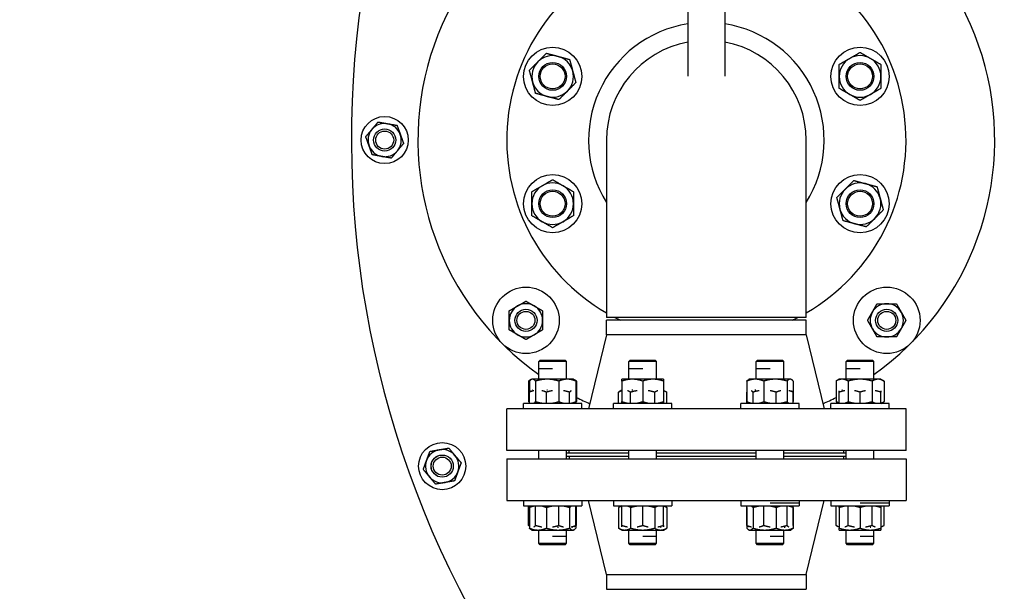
# Model space of a CAD drawing. Header units: inches. Extents: x 24 to 1128, y -69 to 748.
# Tile 109 of 256: x 152 to 174, y 210 to 223. Entities that reach past the tile are written whole.
import ezdxf

# ---------------------------------------------------------------- set-up
doc = ezdxf.new("R2010")
doc.units = ezdxf.units.IN
doc.header["$LTSCALE"] = 32
doc.header["$MEASUREMENT"] = 0
doc.layers.add('Dimension (ANSI)', color=7, linetype='Continuous', lineweight=25)
doc.layers.add('Visible (ANSI)', color=7, linetype='Continuous', lineweight=30)
doc.styles.add('Note Text (ANSI)', font='tahoma.ttf')
doc.dimstyles.new('SB Fraction-16 (ANSI)', dxfattribs={"dimscale": 32, "dimtxt": 0.125, "dimasz": 0.098425, "dimexe": 0.125, "dimexo": 0.0625, "dimgap": 0.031496, "dimtad": 0, "dimtih": 1, "dimtoh": 1, "dimdec": 4, "dimrnd": 1e-08, "dimzin": 0, "dimdsep": 46, "dimlunit": 5, "dimtxsty": 'Note Text (ANSI)', "dimcen": 0.09, "dimdle": 0.393701, "dimclrd": 256, "dimclre": 256, "dimclrt": 256, "dimadec": 0, "dimazin": 3, "dimtfac": 0.96, "dimtofl": 0, "dimtmove": 0, "dimatfit": 3, "dimfxl": 1, "dimfrac": 2, "dimtolj": 1, "dimtzin": 12, "dimlwd": -1, "dimlwe": -1, "dimarcsym": 0})

# ---------------------------------------------------------------- blocks, each defined once
blk = doc.blocks.new('*D15')
at = {"layer": 'Defpoints', "color": 0, "transparency": 16777216}
for p in [(152.29, 475.484), (60.957, 155.772), (120.165, 155.772)]:
    blk.add_point(p, dxfattribs=at)
at = {"layer": 'Dimension (ANSI)', "transparency": 16777216}
for p, q in [((150.29, 475.484), (56.957, 475.484)), ((60.957, 472.334), (60.957, 338.161)), ((60.957, 158.922), (60.957, 331.095)), ((118.165, 155.772), (56.957, 155.772))]:
    blk.add_line(p, q, dxfattribs=at)
for points in [[(60.432, 472.334), (61.482, 472.334), (60.957, 475.484)], [(60.432, 158.922), (61.482, 158.922), (60.957, 155.772)]]:
    blk.add_solid(points, dxfattribs=at)
at = {"layer": 'Dimension (ANSI)', "transparency": 16777216, "insert": (48.754, 337.153), "char_height": 4, "attachment_point": 1, "style": 'Note Text (ANSI)'}
blk.add_mtext('\\A1;319 11/16', dxfattribs=at)

msp = doc.modelspace()

# ---------------------------------------------------------------- linework, layer by layer
at = {"layer": 'Visible (ANSI)'}
for p, q in [((166.99537, 223.98367), (166.99537, 221.98397)), ((167.83537, 223.98367), (167.83537, 221.98397)), ((165.16537, 220.54617), (165.16537, 216.54617)), ((169.66537, 216.54617), (169.66537, 220.54617)), ((169.66537, 216.54617), (165.16537, 216.54617)), ((169.66537, 216.48367), (165.16537, 216.48367)), ((165.16537, 216.157), (165.16537, 216.48367)), ((169.66537, 216.157), (169.66537, 216.48367)), ((165.16537, 216.157), (164.76037, 214.48367)), ((169.66537, 216.157), (165.16537, 216.157)), ((169.66537, 216.157), (170.07037, 214.48367)), ((163.66962, 215.58367), (163.63832, 215.55237)), ((164.26332, 215.55237), (163.63832, 215.55237)), ((163.63832, 215.38966), (163.63832, 215.55237)), ((163.66962, 215.58367), (164.23202, 215.58367)), ((164.23202, 215.58367), (164.26332, 215.55237)), ((164.26332, 215.15267), (164.26332, 215.55237)), ((165.69911, 215.58367), (165.66781, 215.55237)), ((166.29281, 215.55237), (165.66781, 215.55237)), ((165.66781, 215.38966), (165.66781, 215.55237)), ((165.69911, 215.58367), (166.26151, 215.58367)), ((166.26151, 215.58367), (166.29281, 215.55237)), ((166.29281, 215.15267), (166.29281, 215.55237)), ((168.56923, 215.58367), (168.53793, 215.55237)), ((169.16293, 215.55237), (168.53793, 215.55237)), ((168.53793, 215.38966), (168.53793, 215.55237)), ((168.56923, 215.58367), (169.13163, 215.58367)), ((169.13163, 215.58367), (169.16293, 215.55237)), ((169.16293, 215.15267), (169.16293, 215.55237)), ((170.59872, 215.58367), (170.56742, 215.55237)), ((171.19242, 215.55237), (170.56742, 215.55237)), ((170.56742, 215.38966), (170.56742, 215.55237)), ((170.59872, 215.58367), (171.16112, 215.58367)), ((171.16112, 215.58367), (171.19242, 215.55237)), ((171.19242, 215.15267), (171.19242, 215.55237)), ((163.63832, 215.38966), (163.63803, 215.38937)), ((163.95067, 215.38937), (163.63803, 215.38937)), ((163.63803, 215.15267), (163.63803, 215.38937)), ((165.66781, 215.38966), (165.66751, 215.38937)), ((165.98016, 215.38937), (165.66751, 215.38937)), ((165.66751, 215.15267), (165.66751, 215.38937)), ((168.53793, 215.38966), (168.53764, 215.38937)), ((168.85028, 215.38937), (168.53764, 215.38937)), ((168.53764, 215.15267), (168.53764, 215.38937)), ((170.56742, 215.38966), (170.56712, 215.38937)), ((170.87977, 215.38937), (170.56712, 215.38937)), ((170.56712, 215.15267), (170.56712, 215.38937)), ((163.46554, 215.14312), (163.40956, 215.1108)), ((163.40956, 215.1108), (163.40956, 214.64754)), ((163.428, 215.1108), (163.428, 214.86063)), ((163.48207, 215.15267), (163.46554, 215.14312)), ((163.49804, 215.15267), (163.48207, 215.15267)), ((163.8295, 215.15267), (163.49804, 215.15267)), ((163.56809, 215.1108), (163.56809, 214.64754)), ((164.28228, 215.15267), (163.8295, 215.15267)), ((164.09091, 215.1108), (164.09091, 214.64754)), ((164.41957, 215.15267), (164.28228, 215.15267)), ((164.41957, 215.15267), (164.43611, 215.14312)), ((164.43611, 215.14312), (164.49209, 215.1108)), ((164.47364, 215.1108), (164.47364, 214.64754)), ((164.49209, 215.1108), (164.49209, 214.64754)), ((165.74593, 215.15267), (165.51156, 215.15267)), ((165.51156, 215.1108), (165.51156, 214.64754)), ((166.21468, 215.15267), (165.74593, 215.15267)), ((165.98031, 215.1108), (165.98031, 214.64754)), ((166.44906, 215.15267), (166.21468, 215.15267)), ((166.44906, 215.1108), (166.44906, 214.64754)), ((168.32761, 215.1108), (168.32761, 214.64754)), ((168.38168, 215.15267), (168.36515, 215.14312)), ((168.51898, 215.15267), (168.38168, 215.15267)), ((168.97175, 215.15267), (168.51898, 215.15267)), ((168.71034, 215.1108), (168.71034, 214.64754)), ((169.30321, 215.15267), (168.97175, 215.15267)), ((169.23317, 215.1108), (169.23317, 214.64754)), ((169.31918, 215.15267), (169.30321, 215.15267)), ((169.31918, 215.15267), (169.33572, 215.14312)), ((169.37326, 215.1108), (169.37326, 214.64754)), ((170.41117, 215.15267), (170.33865, 215.1108)), ((170.33865, 215.1108), (170.33865, 214.64754)), ((170.47397, 215.15267), (170.41117, 215.15267)), ((170.87992, 215.15267), (170.47397, 215.15267)), ((170.60928, 215.1108), (170.60928, 214.64754)), ((171.28587, 215.15267), (170.87992, 215.15267)), ((171.15055, 215.1108), (171.15055, 214.64754)), ((171.34867, 215.15267), (171.28587, 215.15267)), ((171.34867, 215.15267), (171.42118, 215.1108)), ((171.42118, 215.1108), (171.42118, 214.64754)), ((163.4277, 214.60567), (163.4277, 214.8603)), ((163.46554, 214.89279), (163.46524, 214.89262)), ((163.50226, 214.90217), (163.49379, 214.90217)), ((163.81044, 214.60567), (163.81044, 214.8603)), ((163.8374, 214.90217), (163.82105, 214.90217)), ((164.33326, 214.60567), (164.33326, 214.8603)), ((165.51126, 214.90217), (165.43875, 214.8603)), ((165.43875, 214.60567), (165.43875, 214.8603)), ((165.51156, 214.90217), (165.51126, 214.90217)), ((165.70938, 214.60567), (165.70938, 214.8603)), ((165.7559, 214.90217), (165.73552, 214.90217)), ((166.25064, 214.60567), (166.25064, 214.8603)), ((166.44906, 214.902), (166.52128, 214.8603)), ((166.52128, 214.60567), (166.52128, 214.8603)), ((168.32731, 214.60567), (168.32731, 214.8603)), ((168.4674, 214.60567), (168.4674, 214.8603)), ((168.52872, 214.90217), (168.50894, 214.90217)), ((168.99023, 214.60567), (168.99023, 214.8603)), ((169.37296, 214.60567), (169.37296, 214.8603)), ((170.41087, 214.60567), (170.41087, 214.8603)), ((170.48164, 214.90217), (170.46615, 214.90217)), ((170.87962, 214.60567), (170.87962, 214.8603)), ((171.34837, 214.60567), (171.34837, 214.8603)), ((164.60707, 214.60567), (163.29457, 214.60567)), ((163.29457, 214.48367), (163.29457, 214.60567)), ((163.4277, 214.63706), (163.40956, 214.64754)), ((164.43581, 214.61505), (164.43611, 214.61522)), ((164.47335, 214.63672), (164.49209, 214.64754)), ((164.47335, 214.60567), (164.47335, 214.64721)), ((164.60707, 214.48367), (164.60707, 214.60567)), ((166.63656, 214.60567), (165.32406, 214.60567)), ((165.32406, 214.48367), (165.32406, 214.60567)), ((166.63656, 214.48367), (166.63656, 214.60567)), ((169.50668, 214.60567), (168.19418, 214.60567)), ((168.19418, 214.48367), (168.19418, 214.60567)), ((169.50668, 214.48367), (169.50668, 214.60567)), ((171.53617, 214.60567), (170.22367, 214.60567)), ((170.22367, 214.48367), (170.22367, 214.60567)), ((170.41087, 214.60584), (170.33865, 214.64754)), ((171.34867, 214.60567), (171.42118, 214.64754)), ((171.53617, 214.48367), (171.53617, 214.60567)), ((171.91537, 214.48367), (162.91537, 214.48367)), ((162.91537, 213.54367), (162.91537, 214.48367)), ((171.91537, 213.54367), (171.91537, 214.48367)), ((171.91537, 213.54367), (162.91537, 213.54367)), ((163.63803, 213.36067), (163.63803, 213.54367)), ((164.26332, 213.36067), (164.26332, 213.54367)), ((165.66751, 213.48367), (164.26332, 213.48367)), ((164.32037, 213.48367), (164.32037, 213.54367)), ((165.66751, 213.36067), (165.66751, 213.54367)), ((166.29281, 213.36067), (166.29281, 213.54367)), ((168.53764, 213.48367), (166.29281, 213.48367)), ((168.53764, 213.36067), (168.53764, 213.54367)), ((169.16293, 213.36067), (169.16293, 213.54367)), ((170.56712, 213.48367), (169.16293, 213.48367)), ((170.51037, 213.48367), (170.51037, 213.54367)), ((170.56712, 213.36067), (170.56712, 213.54367)), ((171.19242, 213.36067), (171.19242, 213.54367)), ((162.91507, 213.36067), (171.91507, 213.36067)), ((162.91507, 213.36067), (162.91507, 212.42067)), ((164.26332, 213.42117), (165.66751, 213.42117)), ((164.32007, 213.42067), (165.66751, 213.42067)), ((164.32007, 213.42067), (164.32007, 213.36067)), ((166.29281, 213.42117), (168.53764, 213.42117)), ((166.29281, 213.42067), (168.53764, 213.42067)), ((169.16293, 213.42117), (170.56712, 213.42117)), ((169.16293, 213.42067), (170.51007, 213.42067)), ((170.51007, 213.42067), (170.51007, 213.36067)), ((171.91507, 213.36067), (171.91507, 212.42067)), ((162.91507, 212.42067), (171.91507, 212.42067)), ((163.29428, 212.42067), (163.29428, 212.29867)), ((164.60678, 212.42067), (164.60678, 212.29867)), ((165.16507, 210.74734), (164.76007, 212.42067)), ((165.32376, 212.42067), (165.32376, 212.29867)), ((166.63626, 212.42067), (166.63626, 212.29867)), ((168.19389, 212.42067), (168.19389, 212.29867)), ((169.50668, 212.42067), (169.50668, 212.36167)), ((169.66507, 210.74734), (170.07007, 212.42067)), ((170.22337, 212.42067), (170.22337, 212.29867)), ((171.53617, 212.42067), (171.53617, 212.36167)), ((163.29428, 212.29867), (164.60678, 212.29867)), ((163.40956, 211.85654), (163.40956, 212.29867)), ((163.4277, 212.2568), (163.4277, 211.79354)), ((163.428, 212.25713), (163.428, 212.29867)), ((163.46554, 212.28929), (163.46524, 212.28912)), ((163.56809, 211.85654), (163.56809, 212.29867)), ((163.81044, 212.2568), (163.81044, 211.79354)), ((164.09091, 211.85654), (164.09091, 212.29867)), ((164.33326, 212.2568), (164.33326, 211.79354)), ((164.47364, 211.85654), (164.47364, 212.29867)), ((164.49209, 211.85654), (164.49209, 212.29867)), ((165.32376, 212.29867), (166.63626, 212.29867)), ((165.51126, 212.29867), (165.43875, 212.2568)), ((165.43875, 212.2568), (165.43875, 211.79354)), ((165.51156, 211.85654), (165.51156, 212.29867)), ((165.70938, 212.2568), (165.70938, 211.79354)), ((165.98031, 211.85654), (165.98031, 212.29867)), ((166.25064, 212.2568), (166.25064, 211.79354)), ((166.44906, 211.85654), (166.44906, 212.29867)), ((166.44906, 212.2985), (166.52128, 212.2568)), ((166.52128, 212.2568), (166.52128, 211.79354)), ((168.19389, 212.29867), (169.50639, 212.29867)), ((168.32731, 212.2568), (168.32731, 211.79354)), ((168.32761, 211.85654), (168.32761, 212.29867)), ((168.4674, 212.2568), (168.4674, 211.79354)), ((168.71034, 211.85654), (168.71034, 212.29867)), ((168.85028, 212.36167), (169.50668, 212.36167)), ((168.99023, 212.2568), (168.99023, 211.79354)), ((169.23317, 211.85654), (169.23317, 212.29867)), ((169.37296, 212.2568), (169.37296, 211.79354)), ((169.37326, 211.85654), (169.37326, 212.29867)), ((169.50639, 212.36167), (169.50639, 212.29867)), ((170.22337, 212.29867), (171.53587, 212.29867)), ((170.33865, 211.85654), (170.33865, 212.29867)), ((170.41087, 212.2568), (170.41087, 211.79354)), ((170.60928, 211.85654), (170.60928, 212.29867)), ((170.87962, 212.2568), (170.87962, 211.79354)), ((170.87977, 212.36167), (171.53617, 212.36167)), ((171.15055, 211.85654), (171.15055, 212.29867)), ((171.34837, 212.2568), (171.34837, 211.79354)), ((171.42118, 211.85654), (171.42118, 212.29867)), ((171.53587, 212.36167), (171.53587, 212.29867)), ((163.4277, 211.84606), (163.40956, 211.85654)), ((163.48178, 211.75167), (163.46524, 211.76122)), ((163.48178, 211.75167), (163.61907, 211.75167)), ((163.61907, 211.75167), (164.07185, 211.75167)), ((163.63803, 211.45197), (163.63803, 211.75167)), ((164.06395, 211.81467), (164.0803, 211.81467)), ((164.07185, 211.75167), (164.4033, 211.75167)), ((164.26332, 211.61497), (164.26332, 211.75167)), ((164.39909, 211.81467), (164.40755, 211.81467)), ((164.4033, 211.75167), (164.41928, 211.75167)), ((164.41928, 211.75167), (164.43581, 211.76122)), ((164.43581, 211.82405), (164.43611, 211.82422)), ((164.47335, 211.84572), (164.49209, 211.85654)), ((164.47335, 211.85621), (164.47335, 211.79354)), ((165.51126, 211.75167), (165.43875, 211.79354)), ((165.51126, 211.75167), (165.57406, 211.75167)), ((165.57406, 211.75167), (165.98001, 211.75167)), ((165.66751, 211.45197), (165.66751, 211.75167)), ((165.98001, 211.75167), (166.38596, 211.75167)), ((166.29281, 211.61497), (166.29281, 211.75167)), ((166.37829, 211.81467), (166.39378, 211.81467)), ((166.38596, 211.75167), (166.44876, 211.75167)), ((166.44876, 211.75167), (166.52128, 211.79354)), ((168.38139, 211.75167), (168.36485, 211.76122)), ((168.38139, 211.75167), (168.39736, 211.75167)), ((168.39736, 211.75167), (168.72882, 211.75167)), ((168.53764, 211.45197), (168.53764, 211.75167)), ((168.72882, 211.75167), (169.18159, 211.75167)), ((169.16293, 211.61497), (169.16293, 211.75167)), ((169.17185, 211.81467), (169.19163, 211.81467)), ((169.18159, 211.75167), (169.31889, 211.75167)), ((169.31889, 211.75167), (169.33542, 211.76122)), ((170.41087, 211.81484), (170.33865, 211.85654)), ((170.41087, 211.75167), (170.64525, 211.75167)), ((170.56712, 211.45197), (170.56712, 211.75167)), ((170.64525, 211.75167), (171.114, 211.75167)), ((171.10403, 211.81467), (171.12441, 211.81467)), ((171.114, 211.75167), (171.34837, 211.75167)), ((171.19242, 211.61497), (171.19242, 211.75167)), ((171.34837, 211.81467), (171.34867, 211.81467)), ((171.34867, 211.81467), (171.42118, 211.85654)), ((163.95067, 211.61497), (164.26332, 211.61497)), ((164.26303, 211.61467), (164.26332, 211.61497)), ((164.26303, 211.45197), (164.26303, 211.61467)), ((165.98016, 211.61497), (166.29281, 211.61497)), ((166.29251, 211.61467), (166.29281, 211.61497)), ((166.29251, 211.45197), (166.29251, 211.61467)), ((168.85028, 211.61497), (169.16293, 211.61497)), ((169.16264, 211.61467), (169.16293, 211.61497)), ((169.16264, 211.45197), (169.16264, 211.61467)), ((170.87977, 211.61497), (171.19242, 211.61497)), ((171.19212, 211.61467), (171.19242, 211.61497)), ((171.19212, 211.45197), (171.19212, 211.61467)), ((163.63803, 211.45197), (164.26303, 211.45197)), ((163.66933, 211.42067), (163.63803, 211.45197)), ((164.23173, 211.42067), (163.66933, 211.42067)), ((164.23173, 211.42067), (164.26303, 211.45197)), ((165.66751, 211.45197), (166.29251, 211.45197)), ((165.69881, 211.42067), (165.66751, 211.45197)), ((166.26121, 211.42067), (165.69881, 211.42067)), ((166.26121, 211.42067), (166.29251, 211.45197)), ((168.53764, 211.45197), (169.16264, 211.45197)), ((168.56894, 211.42067), (168.53764, 211.45197)), ((169.13134, 211.42067), (168.56894, 211.42067)), ((169.13134, 211.42067), (169.16264, 211.45197)), ((170.56712, 211.45197), (171.19212, 211.45197)), ((170.59842, 211.42067), (170.56712, 211.45197)), ((171.16082, 211.42067), (170.59842, 211.42067)), ((171.16082, 211.42067), (171.19212, 211.45197)), ((165.16507, 210.74734), (169.66507, 210.74734)), ((165.16507, 210.74734), (165.16507, 210.42067)), ((169.66507, 210.74734), (169.66507, 210.42067)), ((165.16507, 210.42067), (169.66507, 210.42067))]:
    msp.add_line(p, q, dxfattribs=at)
for centre, radius in [((163.95082, 221.98123), 0.65625), ((170.87992, 221.98123), 0.65625), ((163.95082, 221.98123), 0.31271), ((163.95082, 221.98123), 0.3125), ((163.95082, 221.98123), 0.2812), ((170.87992, 221.98123), 0.31271), ((170.87992, 221.98123), 0.3125), ((170.87992, 221.98123), 0.2812), ((160.16537, 220.54617), 0.53125), ((160.16537, 220.54617), 0.25014), ((160.16537, 220.54617), 0.25), ((160.16537, 220.54617), 0.20281), ((163.95082, 219.11111), 0.65625), ((170.87992, 219.11111), 0.65625), ((163.95082, 219.11111), 0.31271), ((163.95082, 219.11111), 0.3125), ((163.95082, 219.11111), 0.2812), ((170.87992, 219.11111), 0.31271), ((170.87992, 219.11111), 0.3125), ((170.87992, 219.11111), 0.2812), ((163.34951, 216.48031), 0.75), ((171.48123, 216.48031), 0.75), ((163.34951, 216.48031), 0.25014), ((163.34951, 216.48031), 0.25), ((163.34951, 216.48031), 0.20281), ((171.48123, 216.48031), 0.25014), ((171.48123, 216.48031), 0.25), ((171.48123, 216.48031), 0.20281), ((161.46198, 213.19274), 0.53125), ((161.46198, 213.19274), 0.25014), ((161.46198, 213.19274), 0.25), ((161.46198, 213.19274), 0.20281)]:
    msp.add_circle(centre, radius, dxfattribs=at)
for centre, radius, start, end in [((181.66537, 220.54617), 22.25, 64.010766, 222.13328), ((167.41537, 220.54617), 6.5, 95.918499, 234.469956), ((167.41537, 220.54617), 6.5, 305.526846, 84.081501), ((167.41537, 220.54617), 4.5, 108.363804, 240), ((167.41537, 220.54617), 4.5, 300, 71.636196), ((167.41537, 220.54617), 2.655, 99.101974, 212.063786), ((167.41537, 220.54617), 2.655, 327.936214, 80.898026), ((167.41537, 220.54617), 2.25, 100.758318, 180), ((167.41537, 220.54617), 2.25, 0, 79.241682), ((163.95082, 221.98123), 0.46875, 75, 135), ((163.95082, 221.98123), 0.46875, 15, 75), ((170.87992, 221.98123), 0.46875, 120, 180), ((170.87992, 221.98123), 0.46875, 60, 120), ((170.87992, 221.98123), 0.46875, 0, 60), ((163.95082, 221.98123), 0.46875, 135, 195), ((163.95082, 221.98123), 0.46875, 315, 15), ((170.87992, 221.98123), 0.46875, 180, 240), ((170.87992, 221.98123), 0.46875, 300, 0), ((163.95082, 221.98123), 0.46875, 195, 255), ((163.95082, 221.98123), 0.46875, 255, 315), ((170.87992, 221.98123), 0.46875, 240, 300), ((160.16537, 220.54617), 0.375, 80, 140), ((160.16537, 220.54617), 0.375, 20, 80), ((160.16537, 220.54617), 0.375, 140, 200), ((160.16537, 220.54617), 0.375, 320, 20), ((160.16537, 220.54617), 0.375, 200, 260), ((160.16537, 220.54617), 0.375, 260, 320), ((163.95082, 219.11111), 0.46875, 120, 180), ((163.95082, 219.11111), 0.46875, 60, 120), ((163.95082, 219.11111), 0.46875, 0, 60), ((170.87992, 219.11111), 0.46875, 75, 135), ((170.87992, 219.11111), 0.46875, 15, 75), ((170.87992, 219.11111), 0.46875, 135, 195), ((163.95082, 219.11111), 0.46875, 180, 240), ((163.95082, 219.11111), 0.46875, 300, 0), ((170.87992, 219.11111), 0.46875, 315, 15), ((170.87992, 219.11111), 0.46875, 195, 255), ((163.95082, 219.11111), 0.46875, 240, 300), ((170.87992, 219.11111), 0.46875, 255, 315), ((163.34951, 216.48031), 0.375, 60, 120), ((171.48123, 216.48031), 0.375, 90, 150), ((171.48123, 216.48031), 0.375, 30, 90), ((163.34951, 216.48031), 0.375, 120, 180), ((163.34951, 216.48031), 0.375, 0, 60), ((171.48123, 216.48031), 0.375, 150, 210), ((171.48123, 216.48031), 0.375, 330, 30), ((163.34951, 216.48031), 0.375, 180, 240), ((163.34951, 216.48031), 0.375, 300, 0), ((167.41537, 220.54617), 4.5, 242.733956, 244.525631), ((167.41537, 220.54617), 4.5, 295.474369, 297.266044), ((163.34951, 216.48031), 0.375, 240, 300), ((171.48123, 216.48031), 0.375, 210, 270), ((171.48123, 216.48031), 0.375, 270, 330), ((167.41537, 220.54617), 6.5, 243.273269, 246.16467), ((167.41537, 220.54617), 6.5, 293.83533, 296.726731), ((161.46198, 213.19274), 0.375, 100, 160), ((161.46198, 213.19274), 0.375, 40, 100), ((161.46198, 213.19274), 0.375, 160, 220), ((161.46198, 213.19274), 0.375, 340, 40), ((161.46198, 213.19274), 0.375, 280, 340), ((161.46198, 213.19274), 0.375, 220, 280)]:
    msp.add_arc(centre, radius, start, end, dxfattribs=at)
for points, weights in [([(163.61936, 222.31269), (163.70818, 222.4015), (163.81073, 222.50406)], [1, 1.0379548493, 1]), ([(163.81073, 222.50406), (163.95082, 222.46652), (164.07214, 222.43401)], [1, 1.0379548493, 1]), ([(164.07214, 222.43401), (164.19346, 222.4015), (164.33355, 222.36397)], [1, 1.0379548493, 1]), ([(164.33355, 222.36397), (164.37109, 222.22388), (164.4036, 222.10255)], [1, 1.0379548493, 1]), ([(170.41117, 222.25187), (170.53677, 222.32438), (170.64554, 222.38718)], [1, 1.0379548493, 1]), ([(170.64554, 222.38718), (170.75432, 222.44998), (170.87992, 222.5225)], [1, 1.0379548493, 1]), ([(170.87992, 222.5225), (171.00552, 222.44998), (171.11429, 222.38718)], [1, 1.0379548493, 1]), ([(171.11429, 222.38718), (171.22307, 222.32438), (171.34867, 222.25187)], [1, 1.0379548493, 1]), ([(163.428, 222.12132), (163.53055, 222.22388), (163.61936, 222.31269)], [1, 1.0379548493, 1]), ([(170.41117, 221.98123), (170.41117, 222.10683), (170.41117, 222.25187)], [1, 1.0379548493, 1]), ([(171.34867, 222.25187), (171.34867, 222.10683), (171.34867, 221.98123)], [1, 1.0379548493, 1]), ([(163.49804, 221.85991), (163.46554, 221.98123), (163.428, 222.12132)], [1, 1.0379548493, 1]), ([(164.4036, 222.10255), (164.43611, 221.98123), (164.47364, 221.84114)], [1, 1.0379548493, 1]), ([(170.41117, 221.7106), (170.41117, 221.85563), (170.41117, 221.98123)], [1, 1.0379548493, 1]), ([(171.34867, 221.98123), (171.34867, 221.85563), (171.34867, 221.7106)], [1, 1.0379548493, 1]), ([(163.56809, 221.5985), (163.53055, 221.73859), (163.49804, 221.85991)], [1, 1.0379548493, 1]), ([(164.47364, 221.84114), (164.37109, 221.73859), (164.28228, 221.64978)], [1, 1.0379548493, 1]), ([(170.64554, 221.57528), (170.53677, 221.63808), (170.41117, 221.7106)], [1, 1.0379548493, 1]), ([(171.34867, 221.7106), (171.22307, 221.63808), (171.11429, 221.57528)], [1, 1.0379548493, 1]), ([(163.8295, 221.52845), (163.70818, 221.56096), (163.56809, 221.5985)], [1, 1.0379548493, 1]), ([(164.09091, 221.45841), (163.95082, 221.49595), (163.8295, 221.52845)], [1, 1.0379548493, 1]), ([(164.28228, 221.64978), (164.19346, 221.56096), (164.09091, 221.45841)], [1, 1.0379548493, 1]), ([(170.87992, 221.43997), (170.75432, 221.51248), (170.64554, 221.57528)], [1, 1.0379548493, 1]), ([(171.11429, 221.57528), (171.00552, 221.51248), (170.87992, 221.43997)], [1, 1.0379548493, 1]), ([(159.8781, 220.78721), (159.94269, 220.86419), (160.01727, 220.95307)], [1, 1.0379548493, 1]), ([(160.01727, 220.95307), (160.13153, 220.93292), (160.23049, 220.91547)], [1, 1.0379548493, 1]), ([(160.23049, 220.91547), (160.32944, 220.89802), (160.4437, 220.87788)], [1, 1.0379548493, 1]), ([(160.4437, 220.87788), (160.48339, 220.76885), (160.51775, 220.67443)], [1, 1.0379548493, 1]), ([(159.73894, 220.62136), (159.81351, 220.71024), (159.8781, 220.78721)], [1, 1.0379548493, 1]), ([(159.81298, 220.41791), (159.77862, 220.51233), (159.73894, 220.62136)], [1, 1.0379548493, 1]), ([(160.51775, 220.67443), (160.55212, 220.58001), (160.5918, 220.47098)], [1, 1.0379548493, 1]), ([(159.88703, 220.21446), (159.84735, 220.32349), (159.81298, 220.41791)], [1, 1.0379548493, 1]), ([(160.5918, 220.47098), (160.51722, 220.3821), (160.45264, 220.30512)], [1, 1.0379548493, 1]), ([(160.10025, 220.17687), (160.0013, 220.19431), (159.88703, 220.21446)], [1, 1.0379548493, 1]), ([(160.31347, 220.13927), (160.19921, 220.15942), (160.10025, 220.17687)], [1, 1.0379548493, 1]), ([(160.45264, 220.30512), (160.38805, 220.22815), (160.31347, 220.13927)], [1, 1.0379548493, 1]), ([(163.48207, 219.38174), (163.60767, 219.45426), (163.71645, 219.51706)], [1, 1.0379548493, 1]), ([(163.71645, 219.51706), (163.82522, 219.57986), (163.95082, 219.65237)], [1, 1.0379548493, 1]), ([(163.95082, 219.65237), (164.07642, 219.57986), (164.1852, 219.51706)], [1, 1.0379548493, 1]), ([(164.1852, 219.51706), (164.29397, 219.45426), (164.41957, 219.38174)], [1, 1.0379548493, 1]), ([(170.54846, 219.44256), (170.63727, 219.53138), (170.73983, 219.63393)], [1, 1.0379548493, 1]), ([(170.73983, 219.63393), (170.87992, 219.59639), (171.00124, 219.56388)], [1, 1.0379548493, 1]), ([(171.00124, 219.56388), (171.12256, 219.53138), (171.26265, 219.49384)], [1, 1.0379548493, 1]), ([(171.26265, 219.49384), (171.30019, 219.35375), (171.3327, 219.23243)], [1, 1.0379548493, 1]), ([(163.48207, 219.11111), (163.48207, 219.23671), (163.48207, 219.38174)], [1, 1.0379548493, 1]), ([(164.41957, 219.38174), (164.41957, 219.23671), (164.41957, 219.11111)], [1, 1.0379548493, 1]), ([(170.35709, 219.2512), (170.45965, 219.35375), (170.54846, 219.44256)], [1, 1.0379548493, 1]), ([(170.42714, 218.98979), (170.39463, 219.11111), (170.35709, 219.2512)], [1, 1.0379548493, 1]), ([(163.48207, 218.84047), (163.48207, 218.98551), (163.48207, 219.11111)], [1, 1.0379548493, 1]), ([(164.41957, 219.11111), (164.41957, 218.98551), (164.41957, 218.84047)], [1, 1.0379548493, 1]), ([(171.3327, 219.23243), (171.3652, 219.11111), (171.40274, 218.97102)], [1, 1.0379548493, 1]), ([(163.71645, 218.70516), (163.60767, 218.76796), (163.48207, 218.84047)], [1, 1.0379548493, 1]), ([(164.41957, 218.84047), (164.29397, 218.76796), (164.1852, 218.70516)], [1, 1.0379548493, 1]), ([(170.49718, 218.72837), (170.45965, 218.86846), (170.42714, 218.98979)], [1, 1.0379548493, 1]), ([(171.40274, 218.97102), (171.30019, 218.86846), (171.21137, 218.77965)], [1, 1.0379548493, 1]), ([(163.95082, 218.56984), (163.82522, 218.64236), (163.71645, 218.70516)], [1, 1.0379548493, 1]), ([(164.1852, 218.70516), (164.07642, 218.64236), (163.95082, 218.56984)], [1, 1.0379548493, 1]), ([(170.7586, 218.65833), (170.63727, 218.69084), (170.49718, 218.72837)], [1, 1.0379548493, 1]), ([(171.02001, 218.58828), (170.87992, 218.62582), (170.7586, 218.65833)], [1, 1.0379548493, 1]), ([(171.21137, 218.77965), (171.12256, 218.69084), (171.02001, 218.58828)], [1, 1.0379548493, 1]), ([(163.16201, 216.80507), (163.24902, 216.85531), (163.34951, 216.91332)], [1, 1.0379548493, 1]), ([(163.34951, 216.91332), (163.44999, 216.85531), (163.53701, 216.80507)], [1, 1.0379548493, 1]), ([(171.15647, 216.66781), (171.20671, 216.75482), (171.26473, 216.85531)], [1, 1.0379548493, 1]), ([(171.26473, 216.85531), (171.38075, 216.85531), (171.48123, 216.85531)], [1, 1.0379548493, 1]), ([(171.48123, 216.85531), (171.58171, 216.85531), (171.69774, 216.85531)], [1, 1.0379548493, 1]), ([(171.69774, 216.85531), (171.75575, 216.75482), (171.80599, 216.66781)], [1, 1.0379548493, 1]), ([(162.97451, 216.69681), (163.07499, 216.75482), (163.16201, 216.80507)], [1, 1.0379548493, 1]), ([(162.97451, 216.48031), (162.97451, 216.58079), (162.97451, 216.69681)], [1, 1.0379548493, 1]), ([(163.53701, 216.80507), (163.62402, 216.75482), (163.72451, 216.69681)], [1, 1.0379548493, 1]), ([(163.72451, 216.69681), (163.72451, 216.58079), (163.72451, 216.48031)], [1, 1.0379548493, 1]), ([(171.04822, 216.48031), (171.10623, 216.58079), (171.15647, 216.66781)], [1, 1.0379548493, 1]), ([(171.80599, 216.66781), (171.85623, 216.58079), (171.91425, 216.48031)], [1, 1.0379548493, 1]), ([(162.97451, 216.2638), (162.97451, 216.37982), (162.97451, 216.48031)], [1, 1.0379548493, 1]), ([(163.72451, 216.48031), (163.72451, 216.37982), (163.72451, 216.2638)], [1, 1.0379548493, 1]), ([(171.15647, 216.29281), (171.10623, 216.37982), (171.04822, 216.48031)], [1, 1.0379548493, 1]), ([(171.91425, 216.48031), (171.85623, 216.37982), (171.80599, 216.29281)], [1, 1.0379548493, 1]), ([(163.16201, 216.15555), (163.07499, 216.20579), (162.97451, 216.2638)], [1, 1.0379548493, 1]), ([(163.34951, 216.04729), (163.24902, 216.10531), (163.16201, 216.15555)], [1, 1.0379548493, 1]), ([(163.53701, 216.15555), (163.44999, 216.10531), (163.34951, 216.04729)], [1, 1.0379548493, 1]), ([(163.72451, 216.2638), (163.62402, 216.20579), (163.53701, 216.15555)], [1, 1.0379548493, 1]), ([(171.26473, 216.10531), (171.20671, 216.20579), (171.15647, 216.29281)], [1, 1.0379548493, 1]), ([(171.80599, 216.29281), (171.75575, 216.20579), (171.69774, 216.10531)], [1, 1.0379548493, 1]), ([(171.48123, 216.10531), (171.38075, 216.10531), (171.26473, 216.10531)], [1, 1.0379548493, 1]), ([(171.69774, 216.10531), (171.58171, 216.10531), (171.48123, 216.10531)], [1, 1.0379548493, 1]), ([(163.44779, 215.13037), (163.42929, 215.1222), (163.40956, 215.1108)], [1.01477953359, 1.01005189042, 1]), ([(163.49804, 215.15267), (163.46554, 215.15267), (163.428, 215.1108)], [1, 1.0379548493, 1]), ([(163.56809, 215.1108), (163.53055, 215.15267), (163.49804, 215.15267)], [1, 1.0379548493, 1]), ([(163.8295, 215.15267), (163.70818, 215.15267), (163.56809, 215.1108)], [1, 1.0379548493, 1]), ([(164.09091, 215.1108), (163.95082, 215.15267), (163.8295, 215.15267)], [1, 1.0379548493, 1]), ([(164.28228, 215.15267), (164.19346, 215.15267), (164.09091, 215.1108)], [1, 1.0379548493, 1]), ([(164.47364, 215.1108), (164.37109, 215.15267), (164.28228, 215.15267)], [1, 1.0379548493, 1]), ([(164.43611, 215.14312), (164.45385, 215.13288), (164.47364, 215.1108)], [1.01895290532, 1.01965956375, 1]), ([(164.49209, 215.1108), (164.47235, 215.1222), (164.45385, 215.13037)], [1, 1.01005189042, 1.01477953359]), ([(165.51156, 215.1108), (165.51156, 215.15267), (165.51156, 215.15267)], [1, 1.0379548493, 1]), ([(165.74593, 215.15267), (165.63716, 215.15267), (165.51156, 215.1108)], [1, 1.0379548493, 1]), ([(165.98031, 215.1108), (165.85471, 215.15267), (165.74593, 215.15267)], [1, 1.0379548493, 1]), ([(166.21468, 215.15267), (166.10591, 215.15267), (165.98031, 215.1108)], [1, 1.0379548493, 1]), ([(166.44906, 215.1108), (166.32346, 215.15267), (166.21468, 215.15267)], [1, 1.0379548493, 1]), ([(166.44906, 215.15267), (166.44906, 215.15267), (166.44906, 215.1108)], [1, 1.0379548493, 1]), ([(168.51898, 215.15267), (168.43016, 215.15267), (168.32761, 215.1108)], [1, 1.0379548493, 1]), ([(168.32761, 215.1108), (168.3474, 215.13288), (168.36515, 215.14312)], [1, 1.01965956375, 1.01895290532]), ([(168.71034, 215.1108), (168.60779, 215.15267), (168.51898, 215.15267)], [1, 1.0379548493, 1]), ([(168.97175, 215.15267), (168.85043, 215.15267), (168.71034, 215.1108)], [1, 1.0379548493, 1]), ([(169.23317, 215.1108), (169.09308, 215.15267), (168.97175, 215.15267)], [1, 1.0379548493, 1]), ([(169.30321, 215.15267), (169.2707, 215.15267), (169.23317, 215.1108)], [1, 1.0379548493, 1]), ([(169.37326, 215.1108), (169.33572, 215.15267), (169.30321, 215.15267)], [1, 1.0379548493, 1]), ([(170.47397, 215.15267), (170.41117, 215.15267), (170.33865, 215.1108)], [1, 1.0379548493, 1]), ([(170.60928, 215.1108), (170.53677, 215.15267), (170.47397, 215.15267)], [1, 1.0379548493, 1]), ([(170.87992, 215.15267), (170.75432, 215.15267), (170.60928, 215.1108)], [1, 1.0379548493, 1]), ([(171.15055, 215.1108), (171.00552, 215.15267), (170.87992, 215.15267)], [1, 1.0379548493, 1]), ([(171.28587, 215.15267), (171.22307, 215.15267), (171.15055, 215.1108)], [1, 1.0379548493, 1]), ([(171.42118, 215.1108), (171.34867, 215.15267), (171.28587, 215.15267)], [1, 1.0379548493, 1]), ([(163.53066, 214.89271), (163.482, 214.88247), (163.4277, 214.8603)], [1.01894667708, 1.01974130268, 1]), ([(163.4277, 214.8603), (163.4475, 214.88238), (163.46524, 214.89262)], [1, 1.01965956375, 1.01895290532]), ([(163.81044, 214.8603), (163.7563, 214.8824), (163.70777, 214.89265)], [1, 1.01968146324, 1.0189513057]), ([(163.95067, 214.89265), (163.88438, 214.8824), (163.81044, 214.8603)], [1.0189513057, 1.01968146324, 1]), ([(164.33326, 214.8603), (164.25961, 214.88231), (164.19357, 214.89256)], [1, 1.01959974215, 1.01895701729]), ([(164.37069, 214.89256), (164.35299, 214.88231), (164.33326, 214.8603)], [1.01895701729, 1.01959974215, 1]), ([(165.51156, 214.89271), (165.47714, 214.88247), (165.43875, 214.8603)], [1.01894644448, 1.01974418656, 1]), ([(165.70938, 214.8603), (165.67106, 214.88242), (165.63671, 214.89267)], [1, 1.0197018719, 1.01894976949]), ([(165.85471, 214.89267), (165.78601, 214.88242), (165.70938, 214.8603)], [1.01894976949, 1.0197018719, 1]), ([(166.25064, 214.8603), (166.17434, 214.88233), (166.10591, 214.89258)], [1, 1.01961726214, 1.01895585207]), ([(166.32301, 214.89258), (166.2888, 214.88233), (166.25064, 214.8603)], [1.01895585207, 1.01961726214, 1]), ([(166.52128, 214.8603), (166.4832, 214.88228), (166.44906, 214.89253)], [1, 1.01957496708, 1.01895860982]), ([(168.32761, 214.86063), (168.32746, 214.86047), (168.32731, 214.8603)], [1.00028674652, 1.00014391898, 1]), ([(168.4674, 214.8603), (168.44755, 214.88244), (168.42976, 214.89268)], [1, 1.01971939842, 1.01894841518]), ([(168.6079, 214.89268), (168.54149, 214.88244), (168.4674, 214.8603)], [1.01894841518, 1.01971939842, 1]), ([(168.99023, 214.8603), (168.91644, 214.88235), (168.85028, 214.8926)], [1, 1.01963766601, 1.01895445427]), ([(169.09267, 214.8926), (169.04424, 214.88235), (168.99023, 214.8603)], [1.01895445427, 1.01963766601, 1]), ([(169.37296, 214.8603), (169.31911, 214.88229), (169.27081, 214.89254)], [1, 1.01957784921, 1.01895842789]), ([(169.33557, 214.89254), (169.35325, 214.88229), (169.37296, 214.8603)], [1.01895842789, 1.01957784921, 1]), ([(170.41087, 214.8603), (170.41087, 214.88246), (170.41087, 214.8927)], [1, 1.01973284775, 1.01894735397]), ([(170.53692, 214.8927), (170.47734, 214.88246), (170.41087, 214.8603)], [1.01894735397, 1.01973284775, 1]), ([(170.87962, 214.8603), (170.8134, 214.88238), (170.75402, 214.89262)], [1, 1.01965956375, 1.01895290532]), ([(171.00522, 214.89262), (170.94585, 214.88238), (170.87962, 214.8603)], [1.01895290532, 1.01965956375, 1]), ([(171.34837, 214.8603), (171.28239, 214.8823), (171.22321, 214.89255)], [1, 1.01958629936, 1.01895788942]), ([(171.34837, 214.89255), (171.34837, 214.8823), (171.34837, 214.8603)], [1.01895788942, 1.01958629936, 1]), ([(163.40956, 214.64754), (163.41878, 214.64221), (163.4277, 214.6376)], [1, 1.00467125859, 1.00819269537]), ([(163.53066, 214.61528), (163.54836, 214.62553), (163.56809, 214.64754)], [1.01895701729, 1.01959974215, 1]), ([(163.56809, 214.64754), (163.64173, 214.62553), (163.70777, 214.61528)], [1, 1.01959974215, 1.01895701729]), ([(163.95067, 214.61519), (164.01697, 214.62544), (164.09091, 214.64754)], [1.0189513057, 1.01968146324, 1]), ([(164.09091, 214.64754), (164.14504, 214.62544), (164.19357, 214.61519)], [1, 1.01968146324, 1.0189513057]), ([(164.37069, 214.61513), (164.41935, 214.62537), (164.47364, 214.64754)], [1.01894667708, 1.01974130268, 1]), ([(164.47364, 214.64754), (164.45385, 214.62546), (164.43611, 214.61522)], [1, 1.01965956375, 1.01895290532]), ([(164.47335, 214.6373), (164.48256, 214.64204), (164.49209, 214.64754)], [1.00842533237, 1.00482639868, 1]), ([(165.51156, 214.64754), (165.57754, 214.62554), (165.63671, 214.61529)], [1, 1.01958629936, 1.01895788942]), ([(165.51156, 214.61529), (165.51156, 214.62554), (165.51156, 214.64754)], [1.01895788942, 1.01958629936, 1]), ([(165.85471, 214.61522), (165.91408, 214.62546), (165.98031, 214.64754)], [1.01895290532, 1.01965956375, 1]), ([(165.98031, 214.64754), (166.04653, 214.62546), (166.10591, 214.61522)], [1, 1.01965956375, 1.01895290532]), ([(166.32301, 214.61514), (166.38259, 214.62538), (166.44906, 214.64754)], [1.01894735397, 1.01973284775, 1]), ([(166.44906, 214.64754), (166.44906, 214.62538), (166.44906, 214.61514)], [1, 1.01973284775, 1.01894735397]), ([(168.32761, 214.64754), (168.38146, 214.62555), (168.42976, 214.6153)], [1, 1.01957784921, 1.01895842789]), ([(168.365, 214.6153), (168.34732, 214.62555), (168.32761, 214.64754)], [1.01895842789, 1.01957784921, 1]), ([(168.6079, 214.61524), (168.65633, 214.62549), (168.71034, 214.64754)], [1.01895445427, 1.01963766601, 1]), ([(168.71034, 214.64754), (168.78413, 214.62549), (168.85028, 214.61524)], [1, 1.01963766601, 1.01895445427]), ([(169.09267, 214.61515), (169.15908, 214.6254), (169.23317, 214.64754)], [1.01894841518, 1.01971939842, 1]), ([(169.23317, 214.64754), (169.25302, 214.6254), (169.27081, 214.61515)], [1, 1.01971939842, 1.01894841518]), ([(169.37296, 214.64721), (169.37311, 214.64737), (169.37326, 214.64754)], [1.00028674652, 1.00014391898, 1]), ([(170.33865, 214.64754), (170.37673, 214.62555), (170.41087, 214.6153)], [1, 1.01957496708, 1.01895860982]), ([(170.53692, 214.61526), (170.57113, 214.62551), (170.60928, 214.64754)], [1.01895585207, 1.01961726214, 1]), ([(170.60928, 214.64754), (170.68559, 214.62551), (170.75402, 214.61526)], [1, 1.01961726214, 1.01895585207]), ([(171.00522, 214.61517), (171.07392, 214.62541), (171.15055, 214.64754)], [1.01894976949, 1.0197018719, 1]), ([(171.15055, 214.64754), (171.18887, 214.62541), (171.22321, 214.61517)], [1, 1.0197018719, 1.01894976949]), ([(171.34837, 214.61513), (171.38279, 214.62537), (171.42118, 214.64754)], [1.01894644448, 1.01974418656, 1]), ([(161.10959, 213.32099), (161.14396, 213.41542), (161.18364, 213.52444)], [1, 1.0379548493, 1]), ([(161.18364, 213.52444), (161.29791, 213.54459), (161.39686, 213.56204)], [1, 1.0379548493, 1]), ([(161.39686, 213.56204), (161.49581, 213.57949), (161.61008, 213.59964)], [1, 1.0379548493, 1]), ([(161.61008, 213.59964), (161.68466, 213.51075), (161.74924, 213.43378)], [1, 1.0379548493, 1]), ([(161.03554, 213.11754), (161.07523, 213.22657), (161.10959, 213.32099)], [1, 1.0379548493, 1]), ([(161.74924, 213.43378), (161.81383, 213.35681), (161.88841, 213.26793)], [1, 1.0379548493, 1]), ([(161.88841, 213.26793), (161.84873, 213.1589), (161.81436, 213.06448)], [1, 1.0379548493, 1]), ([(161.17471, 212.95169), (161.11012, 213.02866), (161.03554, 213.11754)], [1, 1.0379548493, 1]), ([(161.81436, 213.06448), (161.78, 212.97006), (161.74031, 212.86103)], [1, 1.0379548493, 1]), ([(161.31388, 212.78584), (161.2393, 212.87472), (161.17471, 212.95169)], [1, 1.0379548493, 1]), ([(161.5271, 212.82343), (161.42814, 212.80599), (161.31388, 212.78584)], [1, 1.0379548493, 1]), ([(161.74031, 212.86103), (161.62605, 212.84088), (161.5271, 212.82343)], [1, 1.0379548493, 1]), ([(163.53066, 212.28921), (163.482, 212.27897), (163.4277, 212.2568)], [1.01894667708, 1.01974130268, 1]), ([(163.4277, 212.2568), (163.4475, 212.27888), (163.46524, 212.28912)], [1, 1.01965956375, 1.01895290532]), ([(163.81044, 212.2568), (163.7563, 212.2789), (163.70777, 212.28915)], [1, 1.01968146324, 1.0189513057]), ([(163.95067, 212.28915), (163.88438, 212.2789), (163.81044, 212.2568)], [1.0189513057, 1.01968146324, 1]), ([(164.33326, 212.2568), (164.25961, 212.27881), (164.19357, 212.28906)], [1, 1.01959974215, 1.01895701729]), ([(164.37069, 212.28906), (164.35299, 212.27881), (164.33326, 212.2568)], [1.01895701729, 1.01959974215, 1]), ([(165.51156, 212.28921), (165.47714, 212.27897), (165.43875, 212.2568)], [1.01894644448, 1.01974418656, 1]), ([(165.70938, 212.2568), (165.67106, 212.27892), (165.63671, 212.28917)], [1, 1.0197018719, 1.01894976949]), ([(165.85471, 212.28917), (165.78601, 212.27892), (165.70938, 212.2568)], [1.01894976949, 1.0197018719, 1]), ([(166.25064, 212.2568), (166.17434, 212.27883), (166.10591, 212.28908)], [1, 1.01961726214, 1.01895585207]), ([(166.32301, 212.28908), (166.2888, 212.27883), (166.25064, 212.2568)], [1.01895585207, 1.01961726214, 1]), ([(166.52128, 212.2568), (166.4832, 212.27878), (166.44906, 212.28903)], [1, 1.01957496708, 1.01895860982]), ([(168.32761, 212.25713), (168.32746, 212.25697), (168.32731, 212.2568)], [1.00028674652, 1.00014391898, 1]), ([(168.4674, 212.2568), (168.44755, 212.27894), (168.42976, 212.28918)], [1, 1.01971939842, 1.01894841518]), ([(168.6079, 212.28918), (168.54149, 212.27894), (168.4674, 212.2568)], [1.01894841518, 1.01971939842, 1]), ([(168.99023, 212.2568), (168.91644, 212.27885), (168.85028, 212.2891)], [1, 1.01963766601, 1.01895445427]), ([(169.09267, 212.2891), (169.04424, 212.27885), (168.99023, 212.2568)], [1.01895445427, 1.01963766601, 1]), ([(169.37296, 212.2568), (169.31911, 212.27879), (169.27081, 212.28904)], [1, 1.01957784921, 1.01895842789]), ([(169.33557, 212.28904), (169.35325, 212.27879), (169.37296, 212.2568)], [1.01895842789, 1.01957784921, 1]), ([(170.53692, 212.2892), (170.47734, 212.27896), (170.41087, 212.2568)], [1.01894735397, 1.01973284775, 1]), ([(170.41087, 212.2568), (170.41087, 212.27896), (170.41087, 212.2892)], [1, 1.01973284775, 1.01894735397]), ([(170.87962, 212.2568), (170.8134, 212.27888), (170.75402, 212.28912)], [1, 1.01965956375, 1.01895290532]), ([(171.00522, 212.28912), (170.94585, 212.27888), (170.87962, 212.2568)], [1.01895290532, 1.01965956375, 1]), ([(171.34837, 212.2568), (171.28239, 212.2788), (171.22321, 212.28905)], [1, 1.01958629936, 1.01895788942]), ([(171.34837, 212.28905), (171.34837, 212.2788), (171.34837, 212.2568)], [1.01895788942, 1.01958629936, 1]), ([(163.40956, 211.85654), (163.41878, 211.85121), (163.4277, 211.8466)], [1, 1.00467125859, 1.00819269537]), ([(163.46524, 211.76122), (163.4475, 211.77146), (163.4277, 211.79354)], [1.01895290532, 1.01965956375, 1]), ([(163.4277, 211.79354), (163.53026, 211.75167), (163.61907, 211.75167)], [1, 1.0379548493, 1]), ([(163.53066, 211.82428), (163.54836, 211.83453), (163.56809, 211.85654)], [1.01895701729, 1.01959974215, 1]), ([(163.56809, 211.85654), (163.64173, 211.83453), (163.70777, 211.82428)], [1, 1.01959974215, 1.01895701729]), ([(163.61907, 211.75167), (163.70788, 211.75167), (163.81044, 211.79354)], [1, 1.0379548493, 1]), ([(163.81044, 211.79354), (163.95053, 211.75167), (164.07185, 211.75167)], [1, 1.0379548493, 1]), ([(163.95067, 211.82419), (164.01697, 211.83444), (164.09091, 211.85654)], [1.0189513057, 1.01968146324, 1]), ([(164.07185, 211.75167), (164.19317, 211.75167), (164.33326, 211.79354)], [1, 1.0379548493, 1]), ([(164.09091, 211.85654), (164.14504, 211.83444), (164.19357, 211.82419)], [1, 1.01968146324, 1.0189513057]), ([(164.33326, 211.79354), (164.3708, 211.75167), (164.4033, 211.75167)], [1, 1.0379548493, 1]), ([(164.37069, 211.82413), (164.41935, 211.83437), (164.47364, 211.85654)], [1.01894667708, 1.01974130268, 1]), ([(164.4033, 211.75167), (164.43581, 211.75167), (164.47335, 211.79354)], [1, 1.0379548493, 1]), ([(164.47364, 211.85654), (164.45385, 211.83446), (164.43611, 211.82422)], [1, 1.01965956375, 1.01895290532]), ([(164.47335, 211.8463), (164.48256, 211.85104), (164.49209, 211.85654)], [1.00842533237, 1.00482639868, 1]), ([(165.43875, 211.79354), (165.51126, 211.75167), (165.57406, 211.75167)], [1, 1.0379548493, 1]), ([(165.51156, 211.82429), (165.51156, 211.83454), (165.51156, 211.85654)], [1.01895788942, 1.01958629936, 1]), ([(165.51156, 211.85654), (165.57754, 211.83454), (165.63671, 211.82429)], [1, 1.01958629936, 1.01895788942]), ([(165.57406, 211.75167), (165.63686, 211.75167), (165.70938, 211.79354)], [1, 1.0379548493, 1]), ([(165.70938, 211.79354), (165.85441, 211.75167), (165.98001, 211.75167)], [1, 1.0379548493, 1]), ([(165.85471, 211.82422), (165.91408, 211.83446), (165.98031, 211.85654)], [1.01895290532, 1.01965956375, 1]), ([(165.98001, 211.75167), (166.10561, 211.75167), (166.25064, 211.79354)], [1, 1.0379548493, 1]), ([(165.98031, 211.85654), (166.04653, 211.83446), (166.10591, 211.82422)], [1, 1.01965956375, 1.01895290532]), ([(166.25064, 211.79354), (166.32316, 211.75167), (166.38596, 211.75167)], [1, 1.0379548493, 1]), ([(166.32301, 211.82414), (166.38259, 211.83438), (166.44906, 211.85654)], [1.01894735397, 1.01973284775, 1]), ([(166.38596, 211.75167), (166.44876, 211.75167), (166.52128, 211.79354)], [1, 1.0379548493, 1]), ([(166.44906, 211.85654), (166.44906, 211.83438), (166.44906, 211.82414)], [1, 1.01973284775, 1.01894735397]), ([(168.32731, 211.79354), (168.36485, 211.75167), (168.39736, 211.75167)], [1, 1.0379548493, 1]), ([(168.365, 211.8243), (168.34732, 211.83455), (168.32761, 211.85654)], [1.01895842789, 1.01957784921, 1]), ([(168.32761, 211.85654), (168.38146, 211.83455), (168.42976, 211.8243)], [1, 1.01957784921, 1.01895842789]), ([(168.39736, 211.75167), (168.42987, 211.75167), (168.4674, 211.79354)], [1, 1.0379548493, 1]), ([(168.4674, 211.79354), (168.60749, 211.75167), (168.72882, 211.75167)], [1, 1.0379548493, 1]), ([(168.6079, 211.82424), (168.65633, 211.83449), (168.71034, 211.85654)], [1.01895445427, 1.01963766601, 1]), ([(168.71034, 211.85654), (168.78413, 211.83449), (168.85028, 211.82424)], [1, 1.01963766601, 1.01895445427]), ([(168.72882, 211.75167), (168.85014, 211.75167), (168.99023, 211.79354)], [1, 1.0379548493, 1]), ([(168.99023, 211.79354), (169.09278, 211.75167), (169.18159, 211.75167)], [1, 1.0379548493, 1]), ([(169.09267, 211.82415), (169.15908, 211.8344), (169.23317, 211.85654)], [1.01894841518, 1.01971939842, 1]), ([(169.18159, 211.75167), (169.27041, 211.75167), (169.37296, 211.79354)], [1, 1.0379548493, 1]), ([(169.23317, 211.85654), (169.25302, 211.8344), (169.27081, 211.82415)], [1, 1.01971939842, 1.01894841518]), ([(169.37296, 211.79354), (169.35317, 211.77146), (169.33542, 211.76122)], [1, 1.01965956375, 1.01895290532]), ([(169.37296, 211.85621), (169.37311, 211.85637), (169.37326, 211.85654)], [1.00028674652, 1.00014391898, 1]), ([(170.33865, 211.85654), (170.37673, 211.83455), (170.41087, 211.8243)], [1, 1.01957496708, 1.01895860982]), ([(170.41087, 211.79354), (170.53647, 211.75167), (170.64525, 211.75167)], [1, 1.0379548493, 1]), ([(170.41087, 211.75167), (170.41087, 211.75167), (170.41087, 211.79354)], [1, 1.0379548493, 1]), ([(170.53692, 211.82426), (170.57113, 211.83451), (170.60928, 211.85654)], [1.01895585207, 1.01961726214, 1]), ([(170.60928, 211.85654), (170.68559, 211.83451), (170.75402, 211.82426)], [1, 1.01961726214, 1.01895585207]), ([(170.64525, 211.75167), (170.75402, 211.75167), (170.87962, 211.79354)], [1, 1.0379548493, 1]), ([(170.87962, 211.79354), (171.00522, 211.75167), (171.114, 211.75167)], [1, 1.0379548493, 1]), ([(171.00522, 211.82417), (171.07392, 211.83441), (171.15055, 211.85654)], [1.01894976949, 1.0197018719, 1]), ([(171.114, 211.75167), (171.22277, 211.75167), (171.34837, 211.79354)], [1, 1.0379548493, 1]), ([(171.15055, 211.85654), (171.18887, 211.83441), (171.22321, 211.82417)], [1, 1.0197018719, 1.01894976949]), ([(171.34837, 211.82413), (171.38279, 211.83437), (171.42118, 211.85654)], [1.01894644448, 1.01974418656, 1]), ([(171.34837, 211.79354), (171.34837, 211.75167), (171.34837, 211.75167)], [1, 1.0379548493, 1])]:
    msp.add_rational_spline(points, weights, degree=2, dxfattribs=at)

# ---------------------------------------------------------------- dimensions: what is measured, and where the dimension line sits
at = {"layer": 'Dimension (ANSI)'}
dim = msp.add_linear_dim(base=(60.95681, 155.77197), p1=(152.29037, 475.48367), p2=(120.16537, 155.77197), angle=270, dimstyle='SB Fraction-16 (ANSI)', override={"dimgap": 0.031496, "dimdec": 4, "dimtol": 0, "dimlim": 0, "dimtp": 0, "dimtm": 0, "dimtdec": 2, "dimatfit": 1}, dxfattribs=at)
dim.commit()
dim.dimension.update_dxf_attribs({"geometry": '*D15', "text_midpoint": (60.95681, 334.62782), "dimtype": 160})

doc.saveas('drawing.dxf')
